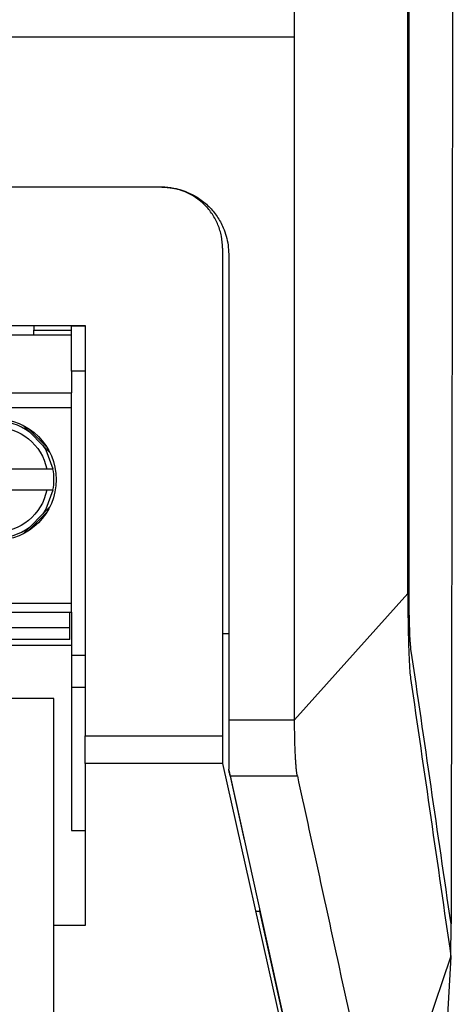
# Model space of a CAD drawing. Header units: millimetres. Extents: x 156922 to 157823, y 112322 to 113312.
# Tile 68 of 123: x 157511 to 157525, y 112765 to 112797. Entities that reach past the tile are written whole.
import ezdxf

# ---------------------------------------------------------------- set-up
doc = ezdxf.new("R2010")
doc.units = ezdxf.units.MM

msp = doc.modelspace()

# ---------------------------------------------------------------- linework, layer by layer
at = {"color": 7, "linetype": 'Continuous', "lineweight": 25}
for p, q in [((157398.554, 112796.243), (157519.79, 112796.243)), ((157515.426, 112791.314), (157472.426, 112791.314)), ((157472.426, 112786.78), (157512.911, 112786.78)), ((157511.226, 112786.78), (157511.226, 112786.618)), ((157512.461, 112786.618), (157512.461, 112786.78)), ((157512.461, 112786.769), (157512.911, 112786.769)), ((157447.461, 112786.468), (157512.461, 112786.468)), ((157511.226, 112786.618), (157512.461, 112786.618)), ((157511.226, 112786.468), (157511.226, 112786.618)), ((157512.461, 112786.468), (157512.461, 112786.618)), ((157512.461, 112785.28), (157512.461, 112786.468)), ((157512.461, 112785.28), (157512.461, 112784.568)), ((157512.911, 112785.28), (157512.461, 112785.28)), ((157447.461, 112784.568), (157512.461, 112784.568)), ((157512.461, 112784.068), (157512.461, 112784.568)), ((157512.461, 112784.068), (157447.461, 112784.068)), ((157512.461, 112777.668), (157512.461, 112784.068)), ((157510.863, 112783.502), (157511.746, 112782.62)), ((157511.654, 112782.782), (157511.026, 112783.411)), ((157508.272, 112782.068), (157511.65, 112782.068)), ((157511.65, 112781.368), (157508.272, 112781.368)), ((157511.746, 112780.815), (157510.864, 112779.933)), ((157511.026, 112780.024), (157511.654, 112780.653)), ((157447.461, 112777.668), (157512.461, 112777.668)), ((157512.461, 112777.368), (157512.461, 112777.668)), ((157519.79, 112773.834), (157523.511, 112777.976)), ((157447.461, 112777.368), (157512.461, 112777.368)), ((157512.411, 112776.868), (157512.411, 112777.368)), ((157512.461, 112777.368), (157512.461, 112775.942)), ((157447.511, 112776.868), (157512.411, 112776.868)), ((157512.411, 112776.468), (157512.411, 112776.868)), ((157512.411, 112776.468), (157447.511, 112776.468)), ((157517.626, 112776.658), (157517.426, 112776.659)), ((157512.461, 112776.28), (157447.011, 112776.28)), ((157512.911, 112775.942), (157512.461, 112775.942)), ((157512.461, 112775.942), (157512.461, 112774.902)), ((157512.911, 112774.902), (157512.461, 112774.902)), ((157512.461, 112774.902), (157512.461, 112770.203)), ((157511.878, 112774.536), (157482.878, 112774.536)), ((157511.878, 112767.084), (157511.878, 112774.536)), ((157517.626, 112773.834), (157519.79, 112773.834)), ((157512.911, 112773.314), (157517.426, 112773.314)), ((157512.911, 112772.398), (157512.911, 112773.314)), ((157517.426, 112773.314), (157517.426, 112772.398)), ((157517.426, 112772.398), (157512.911, 112772.398)), ((157512.911, 112772.398), (157512.911, 112767.084)), ((157517.426, 112772.398), (157520.249, 112759.785)), ((157517.626, 112772.18), (157518.11, 112769.992)), ((157517.675, 112771.994), (157519.882, 112771.994)), ((157517.675, 112771.994), (157520.463, 112759.393)), ((157512.461, 112770.203), (157512.911, 112770.203)), ((157518.11, 112769.992), (157518.122, 112769.931)), ((157518.51, 112767.554), (157518.637, 112767.554)), ((157518.637, 112767.61), (157518.637, 112767.554)), ((157518.637, 112767.554), (157519.993, 112761.489)), ((157511.878, 112765.906), (157511.878, 112767.084)), ((157512.911, 112767.084), (157511.878, 112767.084)), ((157524.927, 112766.058), (157524.93, 112767.139)), ((157522.636, 112759.393), (157524.928, 112766.058)), ((157524.928, 112766.057), (157524.712, 112762.449)), ((157511.878, 112760.536), (157511.878, 112765.906))]:
    msp.add_line(p, q, dxfattribs=at)
at = {"color": 7, "linetype": 'Continuous', "lineweight": 25, "flags": 128}
for points in [[(157511.523, 112782.842), (157511.622, 112782.69), (157511.854, 112782.068)], [(157511.854, 112781.368), (157511.622, 112780.745), (157511.523, 112780.593)]]:
    msp.add_lwpolyline(points, dxfattribs=at)
at = {"color": 7, "linetype": 'Continuous', "lineweight": 25}
msp.add_circle((157509.961, 112781.718), 2, dxfattribs=at)
for start, end in [(54.2441, 125.7559), (349.5243, 10.4757), (234.2441, 305.7559)]:
    msp.add_arc((157509.961, 112781.718), 1.925, start, end, dxfattribs=at)
for points, knots in [([(157525.005, 112836.002), (157525.005, 112835.158), (157525.005, 112833.472), (157525.005, 112830.949), (157525.004, 112828.436), (157525.003, 112825.935), (157525.002, 112823.443), (157525.001, 112820.963), (157525, 112818.493), (157524.998, 112816.034), (157524.996, 112813.585), (157524.994, 112811.147), (157524.992, 112808.72), (157524.989, 112806.303), (157524.987, 112803.897), (157524.984, 112800.991), (157524.979, 112797.59), (157524.974, 112793.698), (157524.969, 112789.831), (157524.963, 112785.988), (157524.957, 112782.17), (157524.951, 112778.377), (157524.944, 112774.608), (157524.937, 112770.864), (157524.932, 112768.378), (157524.93, 112767.139)], [0, 0, 0, 0, 0.03671, 0.073264, 0.109664, 0.14591, 0.182003, 0.217944, 0.253732, 0.28937, 0.324857, 0.360195, 0.395384, 0.430425, 0.465319, 0.500067, 0.556898, 0.613401, 0.669577, 0.725431, 0.780966, 0.836187, 0.891097, 0.9457, 1, 1, 1, 1]), ([(157523.511, 112796.262), (157523.511, 112797.008), (157523.511, 112798.5), (157523.511, 112800.738), (157523.511, 112802.976), (157523.511, 112805.214), (157523.511, 112807.451), (157523.511, 112809.689), (157523.511, 112811.991), (157523.511, 112815.346), (157523.511, 112819.461), (157523.511, 112823.868), (157523.511, 112826.476), (157523.511, 112827.58)], [0, 0, 0, 0, 0.071427, 0.142855, 0.214283, 0.285712, 0.35714, 0.428569, 0.499996, 0.577575, 0.749998, 0.894167, 1, 1, 1, 1]), ([(157523.557, 112796.263), (157523.557, 112797.07), (157523.558, 112798.684), (157523.558, 112801.104), (157523.558, 112803.524), (157523.558, 112805.944), (157523.558, 112808.363), (157523.559, 112810.783), (157523.559, 112813.202), (157523.559, 112814.814), (157523.56, 112815.62)], [0, 0, 0, 0, 0.125018, 0.250027, 0.375027, 0.500023, 0.625015, 0.750008, 0.875002, 1, 1, 1, 1]), ([(157523.555, 112778.011), (157523.555, 112778.771), (157523.556, 112780.292), (157523.556, 112782.573), (157523.557, 112784.855), (157523.557, 112787.136), (157523.557, 112789.418), (157523.557, 112791.7), (157523.557, 112793.981), (157523.557, 112795.503), (157523.557, 112796.263)], [0, 0, 0, 0, 0.125023, 0.250035, 0.375038, 0.500035, 0.625028, 0.750018, 0.875008, 1, 1, 1, 1]), ([(157517.426, 112789.314), (157517.426, 112789.446), (157517.413, 112789.576), (157517.362, 112789.831), (157517.323, 112789.958), (157517.223, 112790.2), (157517.162, 112790.315), (157517.017, 112790.532), (157516.933, 112790.635), (157516.656, 112790.912), (157516.433, 112791.061), (157515.952, 112791.261), (157515.69, 112791.314), (157515.426, 112791.314)], [0, 0, 0, 0, 0.125, 0.125, 0.25, 0.25, 0.375, 0.375, 0.5, 0.5, 0.75, 0.75, 1, 1, 1, 1]), ([(157515.426, 112791.314), (157515.473, 112791.313), (157515.567, 112791.311), (157515.708, 112791.297), (157515.846, 112791.275), (157515.984, 112791.244), (157516.119, 112791.203), (157516.343, 112791.121), (157516.644, 112790.964), (157516.979, 112790.691), (157517.255, 112790.362), (157517.439, 112790.025), (157517.552, 112789.705), (157517.614, 112789.412), (157517.622, 112789.213), (157517.626, 112789.114)], [0, 0, 0, 0, 0.041121, 0.081911, 0.122538, 0.163173, 0.203987, 0.245147, 0.37066, 0.496298, 0.618666, 0.741136, 0.82767, 0.913421, 1, 1, 1, 1]), ([(157508.272, 112782.068), (157508.353, 112782.456), (157508.565, 112782.805), (157509.18, 112783.306), (157509.565, 112783.443), (157510.358, 112783.443), (157510.743, 112783.306), (157511.358, 112782.805), (157511.57, 112782.456), (157511.65, 112782.068)], [0, 0, 0, 0, 0.25, 0.25, 0.5, 0.5, 0.75, 0.75, 1, 1, 1, 1]), ([(157511.65, 112782.068), (157511.704, 112782.068), (157511.756, 112782.068), (157511.832, 112782.068), (157511.854, 112782.068), (157511.854, 112782.068)], [0, 0, 0, 0, 0.5, 0.5, 1, 1, 1, 1]), ([(157511.65, 112781.368), (157511.57, 112780.979), (157511.358, 112780.63), (157510.743, 112780.129), (157510.358, 112779.993), (157509.565, 112779.993), (157509.18, 112780.129), (157508.565, 112780.63), (157508.353, 112780.979), (157508.272, 112781.368)], [0, 0, 0, 0, 0.25, 0.25, 0.5, 0.5, 0.75, 0.75, 1, 1, 1, 1]), ([(157511.854, 112781.368), (157511.854, 112781.368), (157511.832, 112781.368), (157511.756, 112781.368), (157511.704, 112781.368), (157511.65, 112781.368)], [0, 0, 0, 0, 0.5, 0.5, 1, 1, 1, 1]), ([(157523.614, 112776.158), (157523.612, 112776.171), (157523.609, 112776.196), (157523.604, 112776.243), (157523.599, 112776.296), (157523.594, 112776.357), (157523.587, 112776.457), (157523.579, 112776.612), (157523.571, 112776.841), (157523.564, 112777.1), (157523.559, 112777.353), (157523.557, 112777.587), (157523.555, 112777.797), (157523.555, 112777.939), (157523.555, 112778.011)], [0, 0, 0, 0, 0.0512705, 0.1020872, 0.1526491, 0.2031582, 0.2538171, 0.3768011, 0.4997433, 0.6225513, 0.7457741, 0.8301329, 0.9145595, 1, 1, 1, 1]), ([(157523.512, 112777.976), (157523.512, 112777.923), (157523.512, 112777.819), (157523.512, 112777.663), (157523.513, 112777.508), (157523.514, 112777.356), (157523.516, 112777.205), (157523.519, 112776.958), (157523.525, 112776.624), (157523.536, 112776.229), (157523.549, 112775.878), (157523.562, 112775.616), (157523.575, 112775.427), (157523.587, 112775.293), (157523.596, 112775.229), (157523.6, 112775.197)], [0, 0, 0, 0, 0.041937, 0.083568, 0.125008, 0.166369, 0.207769, 0.249322, 0.37371, 0.499224, 0.625065, 0.75002, 0.833106, 0.916124, 1, 1, 1, 1]), ([(157517.626, 112773.834), (157517.626, 112773.509), (157517.626, 112773.187), (157517.626, 112772.626), (157517.626, 112772.386), (157517.626, 112772.215)], [0, 0, 0, 0, 0.5, 0.5, 1, 1, 1, 1]), ([(157519.882, 112771.994), (157519.879, 112772.008), (157519.873, 112772.035), (157519.866, 112772.086), (157519.858, 112772.143), (157519.851, 112772.206), (157519.845, 112772.274), (157519.839, 112772.346), (157519.833, 112772.421), (157519.828, 112772.499), (157519.823, 112772.579), (157519.818, 112772.66), (157519.814, 112772.742), (157519.809, 112772.872), (157519.802, 112773.059), (157519.796, 112773.311), (157519.792, 112773.57), (157519.791, 112773.746), (157519.79, 112773.834)], [0, 0, 0, 0, 0.055458, 0.109491, 0.162099, 0.213281, 0.263039, 0.311371, 0.358279, 0.403763, 0.447822, 0.490457, 0.531668, 0.571455, 0.680439, 0.788186, 0.894704, 1, 1, 1, 1]), ([(157517.675, 112771.994), (157517.672, 112772.008), (157517.666, 112772.035), (157517.654, 112772.086), (157517.641, 112772.145), (157517.631, 112772.192), (157517.626, 112772.215)], [0, 0, 0, 0, 0.25014, 0.499376, 0.748925, 1, 1, 1, 1]), ([(157519.882, 112771.994), (157520.108, 112770.956), (157520.335, 112769.921), (157520.788, 112767.848), (157521.468, 112764.737), (157522.148, 112761.627), (157522.601, 112759.553)], [0, 0, 0, 0, 0.25, 0.25, 0.5, 1, 1, 1, 1])]:
    msp.add_open_spline(points, degree=3, knots=knots, dxfattribs=at)
for points in [[(157519.79, 112796.243), (157519.79, 112802.774), (157519.79, 112809.306), (157519.79, 112815.834)], [(157519.79, 112773.834), (157519.79, 112781.299), (157519.79, 112788.771), (157519.79, 112796.243)], [(157523.511, 112777.976), (157523.511, 112784.069), (157523.511, 112790.165), (157523.511, 112796.262)], [(157517.426, 112789.314), (157517.426, 112783.978), (157517.426, 112778.644), (157517.426, 112773.314)], [(157517.626, 112789.114), (157517.626, 112784.019), (157517.626, 112778.925), (157517.626, 112773.834)], [(157512.911, 112786.78), (157512.911, 112782.29), (157512.911, 112777.8), (157512.911, 112773.314)], [(157524.93, 112767.139), (157524.491, 112770.145), (157524.058, 112773.152), (157523.614, 112776.158)], [(157523.6, 112775.197), (157524.048, 112772.15), (157524.485, 112769.104), (157524.927, 112766.058)]]:
    msp.add_open_spline(points, degree=3, dxfattribs=at)

doc.saveas('drawing.dxf')
